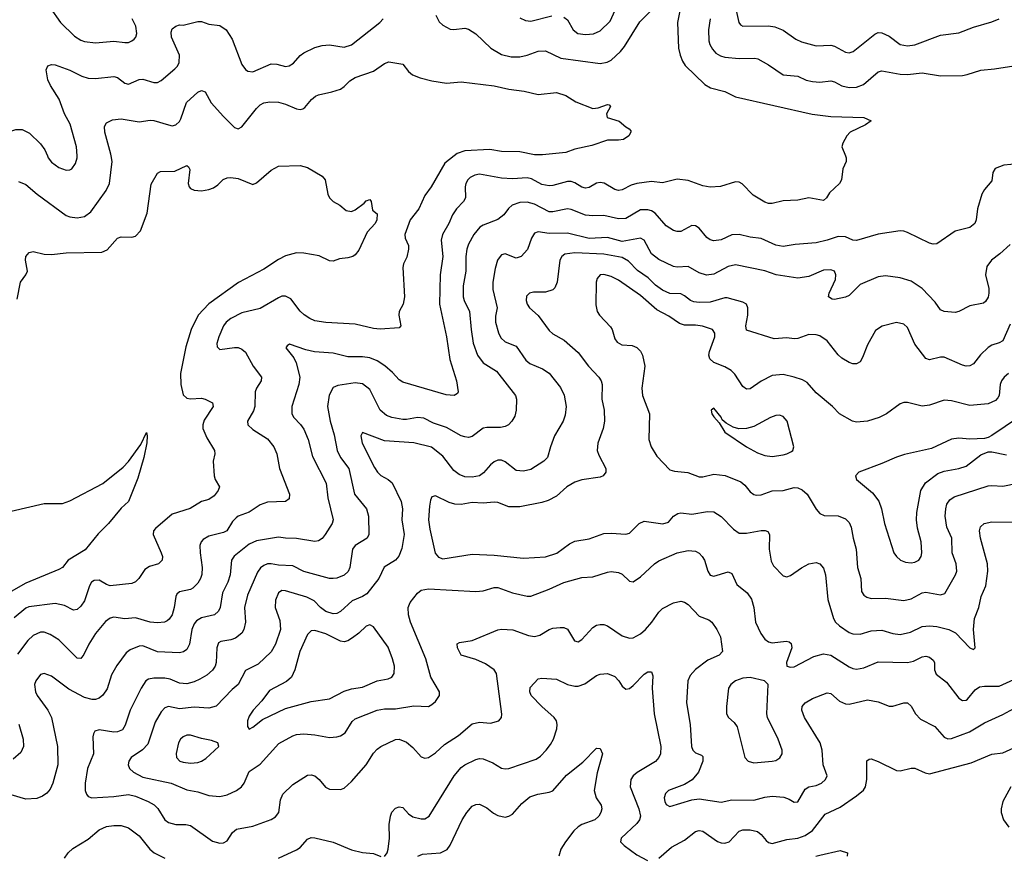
# Model space of a CAD drawing. Header units: inches. Extents: x 990586 to 1117858, y 769490 to 892071.
# Tile 239 of 248: x 1080836 to 1086219, y 856176 to 860745. Entities that reach past the tile are written whole.
import ezdxf

# ---------------------------------------------------------------- set-up
doc = ezdxf.new("R2010")
doc.units = ezdxf.units.IN
doc.header["$MEASUREMENT"] = 0
doc.layers.add('B0885', color=7, linetype='Continuous')
doc.layers.add('B0886', color=7, linetype='Continuous')

msp = doc.modelspace()

# ---------------------------------------------------------------- linework, layer by layer
at = {"layer": 'B0885', "color": 6}
for points, elevation in [([(1085350.7, 860000), (1085354.6, 859990), (1085353.4, 859970), (1085336, 859930), (1085329.1, 859870), (1085316.9, 859850), (1085262.3, 859797.7), (1085247, 859770), (1085230, 859756.8), (1085150, 859770.7), (1085090, 859758.4), (1085010, 859755), (1084950, 859739.3), (1084930, 859739.3), (1084910, 859746.6), (1084845, 859785), (1084786.5, 859846.5), (1084770, 859855.8), (1084750, 859857.7), (1084666.7, 859833.3), (1084610, 859829), (1084570, 859836.4), (1084490, 859865.7), (1084430, 859872.9), (1084350, 859853.3), (1084290, 859859.3), (1084210, 859849.1), (1084179.3, 859840.7), (1084130, 859814.9), (1084110, 859810), (1084090, 859815.6), (1084031, 859851), (1084010, 859854.5), (1083988.9, 859851.1), (1083950, 859826.7), (1083930, 859823), (1083910, 859828.2), (1083870, 859853), (1083850, 859859.3), (1083830, 859859.5), (1083750, 859837.7), (1083730, 859836.5), (1083690, 859844.3), (1083634.3, 859874.3), (1083610, 859879.3), (1083530, 859875.5), (1083470, 859878.7), (1083350, 859899.7), (1083324.8, 859895.2), (1083298.4, 859881.6), (1083286, 859870), (1083275.5, 859850), (1083271.3, 859830), (1083272.6, 859770), (1083261.9, 859750), (1083224.8, 859710), (1083202.4, 859677.6), (1083182.6, 859630), (1083146.7, 859570), (1083140.5, 859539.5), (1083149.3, 859450), (1083135.1, 859350), (1083131.5, 859190), (1083168.8, 859010), (1083187.1, 858887.1), (1083223.2, 858770), (1083234, 858710), (1083230, 858701.4), (1083210.6, 858689.4), (1083167, 858693), (1082930, 858762), (1082910, 858776), (1082874.9, 858814.9), (1082832, 858852), (1082790, 858879.8), (1082750, 858895.7), (1082710, 858901.5), (1082630, 858901.9), (1082550, 858921.4), (1082448.2, 858928.2), (1082399.7, 858939.7), (1082311.2, 858970), (1082298.3, 858961.7), (1082291.6, 858950), (1082335.4, 858895.4), (1082348.2, 858868.2), (1082366.7, 858790), (1082361.5, 858750), (1082324.4, 858630), (1082324.4, 858590), (1082333.9, 858570), (1082371.6, 858531.6), (1082390, 858506), (1082412.3, 858450), (1082436, 858356), (1082511.8, 858210), (1082520.2, 858130), (1082550.3, 858010), (1082543.8, 857990), (1082505.7, 857930), (1082490, 857908.3), (1082470, 857895.9), (1082450, 857890.7), (1082350, 857908.6), (1082290, 857909.8), (1082250, 857915.9), (1082130, 857894.6), (1082090, 857876.2), (1082008, 857812), (1081994.7, 857790), (1081986.9, 857710), (1081973.2, 857670), (1081944.2, 857610), (1081932, 857530), (1081923.7, 857510), (1081901, 857490), (1081830, 857474.9), (1081801.8, 857458.2), (1081790, 857441.4), (1081777.8, 857410), (1081764, 857330), (1081750, 857301.1), (1081731.7, 857288.3), (1081710, 857283.4), (1081590, 857287.7), (1081510, 857321.1), (1081490, 857319.9), (1081440.6, 857299.4), (1081417.5, 857282.5), (1081366.6, 857213.4), (1081338.2, 857161.8), (1081314.8, 857085.2), (1081290, 857051.2), (1081270, 857034.4), (1081250, 857027.9), (1081231.8, 857028.2), (1081190, 857039), (1081104.7, 857084.7), (1081010, 857156), (1080970, 857170.5), (1080950, 857163.5), (1080923.4, 857130), (1080917.9, 857110), (1080922.8, 857070), (1080932.2, 857050), (1080989.4, 856969.4), (1081009.3, 856930), (1081043.5, 856770), (1081044.7, 856670), (1081017.7, 856570), (1081001.9, 856538.1), (1080984.5, 856515.5), (1080961.4, 856498.6), (1080930, 856485.9), (1080870, 856482.3), (1080790, 856505.8)], 3600), ([(1083211.8, 860000), (1083160.4, 859959.6), (1083084.7, 859830), (1083050, 859784.4), (1083018.4, 859710), (1082970, 859650), (1082941.6, 859570), (1082943.1, 859550), (1082960.8, 859510), (1082962.2, 859490), (1082953.1, 859446.9), (1082934.8, 859410), (1082930.1, 859390), (1082940.5, 859230), (1082933.1, 859190), (1082910.6, 859149.4), (1082908.2, 859130), (1082920.1, 859070), (1082910, 859059.4), (1082807, 859053), (1082770, 859057), (1082670, 859080.3), (1082510, 859088.2), (1082450, 859098.7), (1082421.6, 859110), (1082390.5, 859130.5), (1082370, 859150.8), (1082318.7, 859218.7), (1082290, 859233.9), (1082270, 859232.7), (1082250, 859223.9), (1082150, 859166.3), (1082050, 859142.5), (1081990.9, 859110), (1081964.7, 859090), (1081949.7, 859070), (1081924.4, 859010), (1081913.5, 858973.5), (1081915.7, 858955.7), (1081930, 858941.3), (1082010, 858952.9), (1082030, 858951.9), (1082050, 858943.9), (1082070, 858926.4), (1082112.3, 858850), (1082157.6, 858790), (1082155.5, 858770), (1082130, 858730.3), (1082124, 858710), (1082121.9, 858630), (1082114.5, 858605.5), (1082081.1, 858550), (1082084.1, 858530), (1082110, 858504.1), (1082190, 858453.4), (1082226.2, 858410), (1082242.7, 858370), (1082256, 858290), (1082310.3, 858150), (1082310, 858125.2), (1082289.4, 858110.6), (1082190, 858105.8), (1082150, 858092.7), (1082090, 858051.1), (1082030.3, 858029.7), (1082018.6, 858021.4), (1081999.1, 858000.9), (1081967.7, 857950), (1081950, 857939.9), (1081870, 857920.8), (1081838.3, 857901.7), (1081827.8, 857890), (1081821.3, 857870), (1081821.9, 857830), (1081834.3, 857750), (1081831, 857711), (1081824.5, 857690), (1081810, 857663.5), (1081783.3, 857636.7), (1081770, 857629), (1081710, 857615.9), (1081695.9, 857604.1), (1081689, 857590), (1081680.8, 857530), (1081670, 857490.3), (1081654, 857466), (1081642.7, 857457.3), (1081627.2, 857450), (1081590, 857446.7), (1081550, 857451.3), (1081470, 857474.6), (1081410, 857468.9), (1081350, 857476.9), (1081330, 857472.9), (1081305.4, 857454.6), (1081250, 857387.6), (1081213.9, 857330), (1081187, 857273), (1081170, 857251.2), (1081150, 857253.9), (1081050, 857353.2), (1081003.3, 857383.3), (1080970, 857395), (1080950, 857395.4), (1080910, 857377), (1080881.3, 857350), (1080824.3, 857275.7)], 3500), ([(1080830, 859860.2), (1080870, 859843.5), (1080930.7, 859790), (1081090, 859674.9), (1081110, 859666), (1081150, 859660.8), (1081190, 859669.2), (1081225, 859695), (1081309.1, 859810.9), (1081327.6, 859850), (1081341.2, 859970), (1081336.4, 860000)], 3500), ([(1080987.3, 860000), (1080991.7, 859990), (1081010, 859966.3), (1081050, 859936.7), (1081090, 859922), (1081110, 859923.1), (1081122, 859930), (1081141.7, 859958.3), (1081150.2, 859990), (1081149.5, 860000)], 3600), ([(1080822.9, 859217.1), (1080840.3, 859310), (1080869.9, 859350.1), (1080878.1, 859370), (1080867.2, 859430), (1080870.5, 859450), (1080888.7, 859471.3), (1080910, 859476.8), (1080970, 859463.5), (1081010, 859460.3), (1081090, 859470.7), (1081285.7, 859474.3), (1081314.3, 859485.7), (1081370.5, 859549.5), (1081390, 859557.7), (1081450, 859556), (1081470, 859561.2), (1081496.6, 859590), (1081532.3, 859687.7), (1081553.9, 859846.1), (1081590, 859905.2), (1081605, 859915), (1081683.8, 859916.2), (1081750, 859946.9), (1081759.4, 859939.4), (1081765.4, 859925.4), (1081757.7, 859850), (1081762.1, 859830), (1081770, 859821.3), (1081790, 859812.9), (1081830, 859808.4), (1081870, 859815.7), (1081894.7, 859825.3), (1081918.6, 859841.4), (1081948.9, 859871.1), (1081970, 859880.5), (1081990, 859882.1), (1082030, 859876.1), (1082110, 859843.8), (1082130, 859853.1), (1082210, 859921.9), (1082250, 859944.7), (1082370, 859948.2), (1082410, 859936.8), (1082488.9, 859890), (1082505.3, 859870), (1082520.8, 859790), (1082530.2, 859770), (1082550, 859751.3), (1082586, 859730), (1082621.3, 859701.3), (1082650, 859696.6), (1082670, 859704.8), (1082719, 859741), (1082730, 859755.2), (1082750, 859762.4), (1082758.3, 859750), (1082764.2, 859704.2), (1082790, 859684), (1082788.9, 859650), (1082778.5, 859630), (1082736.1, 859583.9), (1082690, 859484.5), (1082670, 859459.4), (1082656.5, 859450), (1082630, 859441.9), (1082583.7, 859436.3), (1082550, 859425.2), (1082530, 859426.4), (1082472.9, 859452.9), (1082390, 859468.6), (1082349.3, 859469.3), (1082290, 859452.9), (1082250, 859432.7), (1082170, 859380.7), (1082032.2, 859307.8), (1081870, 859191.1), (1081812.4, 859130), (1081772.8, 859050), (1081743.8, 858956.2), (1081715.9, 858810), (1081717.2, 858750), (1081730, 858693.8), (1081750, 858675.5), (1081770, 858672), (1081830, 858675.2), (1081850.9, 858670), (1081890.6, 858650), (1081893.4, 858630), (1081845.2, 858554.8), (1081837.6, 858530), (1081837.5, 858510), (1081859.2, 858459.2), (1081901.3, 858390), (1081903.2, 858370), (1081894.1, 858330), (1081900.1, 858250), (1081904.3, 858230), (1081928.6, 858190), (1081921.9, 858170), (1081898.6, 858141.4), (1081870, 858121.1), (1081830, 858109.6), (1081767.3, 858072.7), (1081670, 858040.2), (1081578.1, 857961.9), (1081567.9, 857950), (1081564.9, 857930), (1081609.8, 857830), (1081616.1, 857810), (1081615.1, 857790), (1081595.1, 857770), (1081545.8, 857754.2), (1081520.8, 857739.2), (1081487.7, 857690), (1081469.3, 857670.7), (1081450, 857662.7), (1081330, 857650), (1081310, 857656.4), (1081270, 857679.7), (1081242.6, 857677.4), (1081228.5, 857670), (1081217.1, 857650), (1081190, 857566.8), (1081170, 857537), (1081150, 857520.4), (1081130, 857516.7), (1081081.5, 857541.5), (1081030, 857551.9), (1080886.1, 857533.9), (1080870, 857526.2), (1080806, 857474)], 3400), ([(1086330, 859959.7), (1086216.4, 859950), (1086168.2, 859931.8), (1086155.7, 859910), (1086150, 859863), (1086110, 859816.5), (1086095, 859790), (1086071.8, 859710), (1086065.5, 859650), (1086058.3, 859630), (1086030, 859608.2), (1085950, 859589.3), (1085850, 859519.9), (1085830, 859517.3), (1085810, 859522.1), (1085690, 859580.9), (1085670, 859588.4), (1085650, 859589.7), (1085530, 859571.6), (1085410, 859536.6), (1085390, 859539.2), (1085350, 859556.8), (1085310, 859559.6), (1085250, 859538.8), (1085190, 859524.4), (1085075.5, 859515.5), (1085010, 859504.7), (1084970, 859512), (1084890, 859548.2), (1084830, 859555.7), (1084770, 859570), (1084730, 859567.5), (1084670, 859541), (1084630, 859535.3), (1084610, 859541.6), (1084593.3, 859553.3), (1084550, 859604.3), (1084530, 859617.8), (1084510, 859619), (1084450, 859585.8), (1084430, 859585.9), (1084410, 859592.1), (1084370, 859616.8), (1084310, 859686.7), (1084290, 859699.2), (1084270, 859705), (1084230, 859704.3), (1084150, 859658.4), (1084110, 859655.5), (1084030, 859674.7), (1083970, 859672.9), (1083930, 859676.7), (1083850, 859706.8), (1083830, 859709.8), (1083750, 859693.3), (1083730, 859694), (1083650, 859735.8), (1083610, 859747.5), (1083570, 859744.6), (1083528.8, 859731.2), (1083507.5, 859712.5), (1083481.9, 859678.1), (1083450, 859652.6), (1083370, 859622.1), (1083351.1, 859610), (1083319.3, 859570), (1083290, 859516.7), (1083280.5, 859490), (1083275.7, 859450), (1083275.3, 859370), (1083261.3, 859290), (1083261.2, 859230), (1083266.3, 859210), (1083295.1, 859150), (1083303.5, 859050), (1083315.4, 858975.4), (1083337.9, 858910), (1083369.1, 858869.1), (1083442.2, 858822.2), (1083545.9, 858690), (1083551.1, 858670), (1083550.9, 858609.1), (1083543.1, 858576.9), (1083526.3, 858550), (1083508.7, 858530), (1083490, 858519.7), (1083465.2, 858514.8), (1083390, 858515.3), (1083370, 858510.5), (1083310, 858465), (1083290, 858461), (1083270, 858463.4), (1083250, 858470), (1083170, 858515), (1083098.9, 858538.9), (1083045.1, 858565.1), (1083010, 858568.8), (1082950, 858558.3), (1082930, 858559), (1082869.6, 858569.6), (1082840.5, 858580.5), (1082807.4, 858610), (1082750, 858722.6), (1082710, 858752.8), (1082670, 858759.2), (1082574.7, 858745.3), (1082550, 858733.9), (1082528, 858692), (1082518.7, 858630), (1082532.5, 858550), (1082554.6, 858474.6), (1082571.6, 858390), (1082589.9, 858350), (1082635.1, 858290), (1082667, 858150), (1082732.4, 858070), (1082743.7, 858030), (1082745.5, 857930), (1082734.9, 857910), (1082669.5, 857870.5), (1082655.2, 857850), (1082641, 857750), (1082632.3, 857727.7), (1082610, 857707.2), (1082570, 857691.3), (1082550, 857688.5), (1082530, 857690), (1082390, 857727.4), (1082330, 857759.1), (1082250, 857761.9), (1082210, 857769.3), (1082190, 857768.7), (1082170, 857760.6), (1082153.1, 857746.9), (1082136.6, 857723.4), (1082082, 857598), (1082065.6, 857530), (1082071.2, 857450), (1082061.5, 857410), (1082050, 857389.7), (1082016.5, 857363.5), (1081990, 857354.1), (1081934.9, 857345.1), (1081923.5, 857336.5), (1081914.2, 857310), (1081910.3, 857229.7), (1081904.9, 857210), (1081890, 857187.3), (1081858.5, 857161.5), (1081820.7, 857139.3), (1081790, 857125), (1081750, 857113.7), (1081710, 857117), (1081658.3, 857138.3), (1081630, 857144.1), (1081570, 857145.1), (1081540.6, 857139.4), (1081526.3, 857130), (1081500.9, 857090), (1081440.5, 856970), (1081413, 856887), (1081397.9, 856862.1), (1081370.2, 856850), (1081350, 856849.7), (1081270, 856862.5), (1081246.3, 856853.7), (1081239.3, 856840.7), (1081236, 856824), (1081239.3, 856730), (1081207.1, 856650), (1081194.9, 856570), (1081194.9, 856530), (1081200.6, 856510), (1081210, 856496.9), (1081230, 856490), (1081350, 856497.9), (1081430, 856508.9), (1081470, 856499.4), (1081538.8, 856470), (1081571, 856451), (1081590.9, 856430.9), (1081629.3, 856370), (1081650, 856354.8), (1081690, 856344), (1081744.8, 856344.8), (1081770, 856338.3), (1081890, 856252), (1081930, 856241.1), (1081950, 856243.3), (1081970, 856253.9), (1082000.2, 856299.8), (1082021.9, 856318.1), (1082110, 856335.1), (1082210, 856372.1), (1082234, 856386), (1082253.1, 856410), (1082261.4, 856478.6), (1082273.7, 856510), (1082330, 856562.4), (1082410, 856614.6), (1082430, 856616.4), (1082450, 856609.8), (1082473.2, 856590), (1082508.4, 856548.4), (1082530, 856537.7), (1082590, 856535.3), (1082610, 856542), (1082650, 856578.6), (1082730, 856670), (1082770, 856733.6), (1082790, 856755.7), (1082810.1, 856770.1), (1082890, 856808.3), (1082910, 856811), (1082950, 856793.7), (1082984.7, 856764.7), (1083030, 856714.6), (1083050, 856707.3), (1083070, 856710.9), (1083110, 856735.2), (1083159, 856781), (1083234.1, 856830), (1083310, 856895.3), (1083350, 856903.4), (1083410, 856898.1), (1083454.9, 856910), (1083470.7, 856929.3), (1083472.3, 856947.7), (1083441.9, 857170), (1083430.3, 857190.3), (1083382.1, 857222.1), (1083330, 857245.5), (1083250.2, 857270.2), (1083229.9, 857310.1), (1083228.5, 857331.5), (1083240, 857340), (1083309.9, 857350.1), (1083450, 857408.6), (1083470, 857413), (1083531.6, 857408.4), (1083618.4, 857378.4), (1083650, 857372.5), (1083680.1, 857379.9), (1083730, 857410.9), (1083750, 857417.5), (1083790, 857421.3), (1083810, 857420.6), (1083830, 857411.5), (1083868.4, 857348.4), (1083890, 857343.2), (1083910, 857355.3), (1083970, 857421.4), (1083990, 857433.7), (1084010, 857438.2), (1084030, 857437.2), (1084050, 857430.1), (1084130, 857375), (1084170, 857362.8), (1084190, 857364.4), (1084230, 857385.8), (1084257, 857410), (1084292.3, 857450), (1084330, 857505.2), (1084350, 857524.4), (1084410, 857557), (1084450, 857566.1), (1084470, 857560.4), (1084490, 857547.2), (1084550, 857483.3), (1084603.4, 857463.4), (1084620.6, 857450), (1084647.4, 857410), (1084667, 857370), (1084677.6, 857290), (1084659.3, 857270), (1084597.7, 857242.3), (1084530, 857191.3), (1084501.9, 857158.1), (1084488.6, 857130), (1084480.5, 857010), (1084500.8, 856890), (1084508, 856770), (1084516.5, 856750), (1084530, 856735.7), (1084562.5, 856722.5), (1084570, 856715.3), (1084570.3, 856690.3), (1084547.1, 856630), (1084511.5, 856588.5), (1084470, 856563.4), (1084382.6, 856530), (1084365.8, 856514.2), (1084359.1, 856490), (1084362.8, 856470), (1084370, 856454.2), (1084390, 856441.6), (1084510, 856478.5), (1084550, 856484.7), (1084670, 856465.4), (1084730, 856478.2), (1084850, 856477.6), (1084910, 856493.9), (1084950, 856498.7), (1085013.2, 856493.2), (1085042.9, 856482.9), (1085070, 856465.5), (1085090, 856468.4), (1085130, 856537.9), (1085150, 856550.3), (1085190, 856557.7), (1085219.8, 856570), (1085242.1, 856590), (1085250.6, 856610), (1085229.2, 856670), (1085222.5, 856750), (1085211.8, 856790), (1085127.1, 856930), (1085112.3, 856970), (1085113.7, 856990), (1085130.3, 857010), (1085170, 857032.9), (1085250, 857064.6), (1085270, 857061), (1085318.1, 857018.1), (1085350, 857003), (1085370, 857002.9), (1085470, 857025.6), (1085530, 857015), (1085590, 856990.9), (1085610, 856990.5), (1085670, 857008.5), (1085690, 857008.5), (1085710, 856992), (1085733.7, 856950), (1085759.7, 856919.7), (1085839, 856879), (1085890, 856820.7), (1085910, 856812.9), (1085930, 856814.4), (1086029.1, 856850.9), (1086110, 856900.4), (1086210, 856946), (1086270, 856978.9)], 3700), ([(1086250, 859516.1), (1086195, 859464.9), (1086148.2, 859430), (1086124, 859396), (1086115.8, 859350), (1086134.1, 859274.1), (1086134.4, 859250), (1086130, 859227.1), (1086116.4, 859203.6), (1086104.9, 859195.1), (1086030, 859179.8), (1085970, 859149.5), (1085950, 859144), (1085890, 859149.2), (1085870, 859158.7), (1085840.7, 859200.7), (1085770, 859274.9), (1085710, 859314.3), (1085650, 859333.7), (1085570, 859344.2), (1085530, 859338.9), (1085430, 859297.2), (1085370, 859237.5), (1085350, 859227.8), (1085290, 859215.7), (1085276.8, 859216.8), (1085257.3, 859230), (1085260.5, 859250), (1085295.2, 859324.8), (1085297.5, 859350), (1085289.7, 859369.7), (1085270, 859377.7), (1085230, 859375.9), (1085150, 859340.6), (1085090, 859330.7), (1084971.1, 859350), (1084910, 859372.2), (1084750, 859403.6), (1084710, 859394.9), (1084630, 859352.6), (1084590, 859347.7), (1084550, 859359.8), (1084490, 859395.3), (1084430, 859390.8), (1084410, 859394.8), (1084330, 859434.4), (1084290, 859464.4), (1084250, 859539.3), (1084230, 859549.6), (1084130, 859531.8), (1084050, 859553.9), (1083950, 859547.5), (1083830, 859578.2), (1083730, 859575.4), (1083670, 859585), (1083650, 859577.3), (1083634.2, 859550), (1083612.6, 859487.4), (1083576.6, 859450), (1083550, 859441.4), (1083490, 859464.1), (1083470, 859459.1), (1083462.2, 859450), (1083449, 859430), (1083435.1, 859384.9), (1083423, 859310), (1083422.9, 859270), (1083446, 859170), (1083436.7, 859123.3), (1083436.6, 859090), (1083452.8, 859032.8), (1083466.1, 859006.1), (1083490, 858983.4), (1083550, 858960.1), (1083603.9, 858883.9), (1083624.4, 858864.4), (1083695, 858835), (1083730, 858811.4), (1083792.9, 858732.9), (1083812.2, 858692.2), (1083823, 858630), (1083818.3, 858581.7), (1083806.6, 858550), (1083760.1, 858470), (1083737.6, 858410), (1083721.9, 858350), (1083702.1, 858330), (1083630, 858286.1), (1083590, 858275.4), (1083550, 858280.1), (1083490, 858327.7), (1083470, 858335.9), (1083450, 858335.5), (1083430, 858326.7), (1083410, 858310.2), (1083372.4, 858267.6), (1083350, 858250.4), (1083310, 858242.5), (1083270, 858244.7), (1083238, 858258), (1083210, 858280.3), (1083150, 858358.2), (1083087.4, 858407.4), (1082990, 858430.7), (1082830, 858442.1), (1082710, 858487.5), (1082701.7, 858470), (1082707.9, 858430), (1082776.3, 858296.3), (1082791.4, 858271.4), (1082810, 858252.2), (1082850.3, 858230.3), (1082871.7, 858211.7), (1082921.9, 858110), (1082927.9, 858070), (1082925.2, 858010), (1082937.8, 857930), (1082926, 857854), (1082909.3, 857810.7), (1082889.9, 857790.1), (1082828.2, 857751.8), (1082798.6, 857690), (1082733.9, 857606.1), (1082709.9, 857590.1), (1082653.5, 857566.5), (1082590, 857508.7), (1082570, 857498.1), (1082550, 857495.2), (1082510, 857509.6), (1082481.4, 857530), (1082446.2, 857566.2), (1082406.4, 857586.4), (1082290, 857620.9), (1082270, 857623.1), (1082250, 857610.3), (1082235.1, 857570), (1082232.9, 857530), (1082259, 857459), (1082261.9, 857410), (1082234.6, 857330), (1082210.8, 857289.1), (1082139.2, 857220.8), (1082070, 857185.8), (1082030.2, 857110), (1081997.5, 857082.5), (1081910, 856990.5), (1081870, 856980.1), (1081790, 856985.8), (1081710, 856976.4), (1081650, 856989.6), (1081630, 856981.9), (1081610, 856959.5), (1081577, 856903), (1081536, 856784), (1081507.3, 856752.7), (1081445.9, 856710), (1081433.4, 856690), (1081429.8, 856670), (1081435.9, 856650), (1081457.5, 856630), (1081510, 856602.3), (1081664.2, 856570), (1081750, 856534.5), (1081810, 856522.5), (1081870, 856501.7), (1081930, 856496.4), (1081970, 856505.6), (1082021.5, 856530), (1082049.5, 856550.5), (1082063.1, 856570), (1082090, 856634.5), (1082150, 856673.3), (1082252.5, 856787.5), (1082330, 856828.5), (1082350, 856836.2), (1082390, 856839.6), (1082450, 856834.5), (1082530, 856819.6), (1082570, 856822.8), (1082590.4, 856829.6), (1082614.5, 856845.5), (1082653.4, 856906.6), (1082670, 856921.8), (1082790, 856969.9), (1082830, 856976.9), (1082890, 856976.1), (1082990, 856992.9), (1083070, 856989.7), (1083090, 856999.5), (1083110, 857017.4), (1083131.3, 857050), (1083131.2, 857070), (1083083.4, 857150), (1083057.2, 857250), (1082971.8, 857450), (1082961.3, 857490), (1082960.5, 857530), (1082970, 857558.5), (1083010, 857609.5), (1083030, 857624.5), (1083070, 857632), (1083330, 857618.1), (1083370, 857622.1), (1083430, 857640.6), (1083450, 857640.2), (1083530, 857611.7), (1083610, 857592.7), (1083630, 857593.3), (1083730, 857631), (1083810, 857667.9), (1083910, 857695), (1083970, 857697.5), (1084050, 857724.2), (1084070, 857726.6), (1084110, 857721.4), (1084130, 857713.7), (1084170, 857675.1), (1084190, 857670.9), (1084230, 857699.2), (1084307.3, 857770), (1084330, 857785.2), (1084430, 857828.8), (1084490, 857842.7), (1084530, 857837.8), (1084550, 857827.4), (1084567.8, 857810), (1084579.4, 857790), (1084597.8, 857730), (1084610, 857708.3), (1084630, 857701.9), (1084710, 857725.9), (1084730, 857716.4), (1084756.4, 857656.4), (1084812.7, 857610), (1084836.9, 857576.9), (1084850, 857530), (1084858.9, 857450), (1084887.8, 857387.8), (1084910, 857357.5), (1084930, 857342.8), (1084950, 857337.8), (1085026.1, 857346.1), (1085042.4, 857342.4), (1085053.6, 857333.6), (1085057.4, 857310), (1085028, 857230), (1085030, 857209.5), (1085050, 857203.5), (1085070, 857206.6), (1085177.1, 857262.9), (1085230, 857277.4), (1085270, 857269.2), (1085370, 857206.3), (1085390, 857196.3), (1085410, 857193.2), (1085450, 857200.3), (1085530, 857232.8), (1085690, 857230.6), (1085723, 857237), (1085770, 857261.6), (1085790, 857265), (1085810, 857258.5), (1085830, 857243.3), (1085837.3, 857230), (1085837.4, 857190), (1085846.4, 857166.4), (1085902.7, 857122.7), (1085970, 857034.9), (1085990, 857022.1), (1086010, 857024), (1086018.3, 857030), (1086059.5, 857080.5), (1086083.7, 857096.3), (1086110, 857101), (1086190, 857099.6), (1086270, 857136.7)], 3800), ([(1086250, 859079.5), (1086211.1, 858988.9), (1086190, 858977), (1086150, 858965.4), (1086130, 858952.2), (1086087.7, 858912.3), (1086050, 858863), (1086030, 858851.2), (1086010, 858849.9), (1085990, 858855.5), (1085890, 858898.7), (1085870, 858900.3), (1085810, 858885.1), (1085790, 858891.8), (1085729.6, 858970), (1085690, 859061), (1085670, 859079.1), (1085630, 859089), (1085551.7, 859068.3), (1085514.8, 859045.2), (1085470, 858967.6), (1085443.2, 858896.8), (1085430, 858873.4), (1085410, 858862.5), (1085390, 858863.9), (1085370, 858870.6), (1085330, 858894.2), (1085310, 858913), (1085250, 858988.8), (1085210, 859016.8), (1085190, 859022.4), (1085150, 859023.9), (1085090, 859001.6), (1085070, 858999.6), (1085030, 859005), (1084960.6, 859000.6), (1084810, 859046.4), (1084806, 859070), (1084816, 859130), (1084815.9, 859170), (1084808.5, 859188.5), (1084790, 859199.4), (1084703.8, 859223.8), (1084690, 859223.9), (1084610, 859201), (1084550, 859198.6), (1084522.3, 859202.3), (1084502.7, 859210), (1084470, 859235.6), (1084450, 859245.2), (1084390, 859248.1), (1084350, 859266.1), (1084312.7, 859292.7), (1084272.6, 859332.6), (1084213.5, 859373.5), (1084164.8, 859424.8), (1084130, 859443.6), (1084030, 859462.6), (1083870.7, 859469.3), (1083816.8, 859463.2), (1083799.3, 859450), (1083789, 859430), (1083773.9, 859310), (1083760.8, 859279.2), (1083750, 859268.1), (1083710, 859254), (1083645.8, 859254.2), (1083623.2, 859250), (1083607.2, 859232.8), (1083604.6, 859210), (1083609.5, 859190), (1083623.7, 859170), (1083670, 859127.7), (1083730, 859044.6), (1083750, 859027.3), (1083812, 858992), (1083890, 858925.6), (1083945.3, 858850), (1084001.9, 858790), (1084014.6, 858770), (1084019.5, 858750), (1084017.7, 858670), (1084030.7, 858610), (1084032.3, 858550), (1084025.4, 858510), (1083996.8, 858430), (1083993.6, 858390), (1084002.7, 858362.7), (1084039.7, 858290), (1084040.8, 858270), (1084025.8, 858250), (1084010, 858243), (1083910, 858228.9), (1083870, 858215.2), (1083827, 858190), (1083770, 858139.6), (1083724.4, 858115.6), (1083690, 858104), (1083570, 858081.5), (1083510, 858081.9), (1083450, 858105.1), (1083430, 858107.1), (1083370, 858100.9), (1083310, 858104.5), (1083250, 858094.6), (1083215.2, 858095.2), (1083183.9, 858103.9), (1083110, 858141.5), (1083090, 858134.9), (1083082, 858118), (1083075.7, 858084.3), (1083071.6, 858010), (1083078.1, 857958.1), (1083108.1, 857828.1), (1083125.6, 857805.6), (1083150, 857797.4), (1083310, 857821.4), (1083430, 857816.9), (1083590, 857799.6), (1083710, 857807.8), (1083771.7, 857828.3), (1083841.5, 857878.5), (1083870, 857893.1), (1083950, 857906.9), (1084030, 857934.6), (1084070, 857937.8), (1084150, 857932), (1084170, 857936.6), (1084223.1, 857990), (1084250, 858002.1), (1084352.4, 857987.6), (1084382.2, 857997.8), (1084410.8, 858029.2), (1084434.5, 858045.5), (1084450, 858048), (1084510, 858040.8), (1084595.4, 858055.4), (1084630, 858053.4), (1084670, 858028.9), (1084738.6, 857958.5), (1084770, 857937.6), (1084810, 857936.8), (1084890, 857951.7), (1084911.5, 857951.5), (1084925.5, 857945.5), (1084935.5, 857930), (1084932.6, 857850), (1084943.4, 857783.4), (1084957.7, 857757.7), (1085010, 857704.3), (1085030, 857697.5), (1085050, 857706.1), (1085110, 857748.3), (1085150, 857768.9), (1085190, 857775.8), (1085210, 857768.7), (1085230, 857744.8), (1085241.6, 857710), (1085254.8, 857574.8), (1085285.2, 857470), (1085296.7, 857450), (1085317.6, 857430), (1085370, 857393.8), (1085390, 857387), (1085430, 857383.9), (1085490, 857402.2), (1085550, 857406.5), (1085610, 857387.9), (1085650, 857383.7), (1085705.1, 857394.9), (1085770, 857426.5), (1085809.3, 857430.7), (1085850, 857427.1), (1085915.7, 857410), (1085951.8, 857391.8), (1086030, 857309.4), (1086050, 857301.1), (1086059.3, 857310), (1086051.1, 857411.1), (1086055.6, 857470), (1086079.4, 857530), (1086093, 857590), (1086118.3, 857650), (1086128.4, 857728.4), (1086126.3, 857770), (1086088.8, 857910), (1086082.6, 857950), (1086088.3, 857971.7), (1086109.5, 857990), (1086150, 857998.9), (1086310, 857997.9)], 3900), ([(1086240.8, 858810), (1086217.5, 858790), (1086203.4, 858770), (1086196.6, 858750), (1086190.4, 858690), (1086183.3, 858676.7), (1086170, 858662.3), (1086130, 858643.9), (1086030, 858634.9), (1085930, 858661.3), (1085890, 858664.3), (1085810, 858637.2), (1085770, 858631.4), (1085690, 858652.4), (1085670, 858651.7), (1085650, 858643.6), (1085575.3, 858590), (1085534.4, 858570), (1085470, 858550), (1085410, 858543.2), (1085389.3, 858549.3), (1085317.5, 858590), (1085278.8, 858630), (1085190, 858705), (1085141.2, 858761.2), (1085115.7, 858775.7), (1085070, 858790.2), (1085010, 858804), (1084950, 858799.1), (1084890, 858768.9), (1084830, 858725.8), (1084810, 858723.7), (1084790, 858739.1), (1084745.7, 858805.7), (1084726.1, 858826.1), (1084690, 858847.5), (1084630.1, 858870.1), (1084608.6, 858890), (1084603.5, 858910), (1084606.7, 858930), (1084637, 859010), (1084636.2, 859030), (1084622.8, 859050), (1084568.4, 859068.4), (1084530, 859074.3), (1084470, 859075.2), (1084442.9, 859082.9), (1084384.4, 859124.4), (1084318.3, 859158.3), (1084230, 859236.9), (1084110, 859321.1), (1084070, 859339.7), (1084030, 859350.9), (1084010, 859348.9), (1083992.6, 859330), (1083987.6, 859310), (1083985.7, 859185.7), (1083992.2, 859150), (1084005.5, 859130), (1084065.5, 859065.5), (1084074.6, 859050), (1084090, 858999.1), (1084101.8, 858981.8), (1084127.7, 858967.7), (1084183.4, 858963.4), (1084210, 858953.2), (1084230, 858932.1), (1084240.1, 858910), (1084254, 858850), (1084237.9, 858730), (1084239.9, 858690), (1084279.5, 858590), (1084275.5, 858450), (1084288.1, 858410), (1084318.6, 858358.6), (1084390, 858283.9), (1084416.3, 858276.3), (1084488.1, 858268.1), (1084550, 858245), (1084570, 858245.1), (1084630, 858259.4), (1084692.6, 858252.6), (1084778.5, 858218.5), (1084800.3, 858200.3), (1084830, 858163.3), (1084850, 858148.5), (1084864.8, 858144.8), (1084890, 858147.1), (1084950, 858167.7), (1085009, 858171), (1085070, 858186.6), (1085090, 858184.9), (1085114.3, 858174.3), (1085141.3, 858150), (1085190, 858067.5), (1085210, 858044.6), (1085234.4, 858034.4), (1085310, 858031.9), (1085350, 858015.9), (1085370, 857995.7), (1085382.3, 857970), (1085391.8, 857910), (1085409.1, 857849.1), (1085417, 857750), (1085435.2, 857690), (1085438.5, 857618.5), (1085450, 857597.2), (1085466.5, 857586.5), (1085490, 857580.5), (1085570, 857581.2), (1085670, 857568.6), (1085710, 857578.8), (1085770, 857610.2), (1085790, 857614.1), (1085870, 857600.1), (1085893.4, 857606.6), (1085951.2, 857708.8), (1085958.4, 857730), (1085955.1, 857770), (1085933.9, 857830), (1085931.4, 857910), (1085905.1, 857970), (1085895.5, 858030), (1085898.2, 858070), (1085905.1, 858094.9), (1085921.2, 858118.8), (1085944.9, 858135.1), (1086130, 858195.6), (1086150, 858198.3), (1086210, 858193.5), (1086290, 858209.8)], 4000), ([(1086295.9, 858570), (1086150, 858471.3), (1086130, 858459.9), (1086110, 858455.2), (1086030, 858451.2), (1085970, 858456.8), (1085930, 858450.4), (1085820.1, 858399.9), (1085673.2, 858366.8), (1085630, 858352.8), (1085550, 858317.4), (1085423.6, 858270), (1085404.7, 858250), (1085410.9, 858230), (1085498.4, 858158.4), (1085532.6, 858112.6), (1085547.5, 858070), (1085563.6, 857990), (1085615.3, 857830), (1085629.4, 857809.4), (1085651.4, 857790), (1085678.5, 857778.5), (1085710, 857775.4), (1085730, 857779.2), (1085751.7, 857790), (1085763.4, 857810), (1085767.2, 857830), (1085764.6, 857890), (1085744.8, 857964.8), (1085738.7, 858010), (1085740.6, 858050), (1085761.5, 858170), (1085787.3, 858212.7), (1085855.9, 858264.1), (1085890, 858277), (1085970, 858290.2), (1086010, 858302.9), (1086090, 858365.6), (1086130, 858381.2), (1086150, 858382.5), (1086230, 858366.1)], 4100), ([(1080790, 858058), (1080970, 858099), (1081070, 858099.8), (1081110, 858114.2), (1081290, 858208.1), (1081402.3, 858297.7), (1081431.6, 858328.4), (1081497.6, 858422.4), (1081530, 858486.8), (1081533.5, 858470), (1081531.6, 858431.6), (1081514.2, 858350), (1081482.6, 858237.4), (1081431.2, 858110), (1081390, 858073.8), (1081321.6, 857990), (1081265.8, 857934.2), (1081193.4, 857846.6), (1081100.7, 857790), (1081069.8, 857750.2), (1081050, 857737.8), (1080870, 857663.9), (1080670, 857550)], 3300), ([(1082830, 856169.1), (1082844.9, 856190), (1082850.1, 856210), (1082858.2, 856270), (1082855.9, 856344.1), (1082862.6, 856390), (1082870, 856411.4), (1082890, 856434.1), (1082910, 856440.3), (1082930, 856436.4), (1082962.2, 856402.2), (1082986.1, 856386.1), (1083030, 856374.3), (1083050, 856375.2), (1083074.3, 856390), (1083211.7, 856610), (1083250, 856655.8), (1083270, 856670.4), (1083330, 856698.9), (1083350, 856704.1), (1083370, 856702.4), (1083421.7, 856681.7), (1083470, 856652.9), (1083490, 856647.7), (1083510, 856649.6), (1083659.4, 856700.6), (1083683.1, 856716.9), (1083713.8, 856750), (1083738.6, 856781.4), (1083753.8, 856810), (1083772.5, 856867.5), (1083774.8, 856890), (1083770.4, 856910), (1083758.4, 856930), (1083690.2, 856990), (1083631.8, 857050), (1083624.7, 857070), (1083627, 857093), (1083670, 857141.1), (1083690, 857144), (1083770, 857138.5), (1083830.1, 857110), (1083870, 857100.2), (1083890, 857100.3), (1083926.4, 857113.6), (1083990, 857158.8), (1084010, 857165.9), (1084050, 857169.2), (1084090, 857153.7), (1084112.3, 857130), (1084130, 857101.3), (1084150, 857083.6), (1084170, 857087.6), (1084190, 857103.4), (1084250, 857166.3), (1084270, 857178.1), (1084290, 857179.3), (1084296.8, 857156.8), (1084294.1, 857090), (1084304.4, 856950), (1084341.9, 856770), (1084338.8, 856730), (1084330.4, 856709.6), (1084312.3, 856687.7), (1084211.8, 856628.2), (1084190.1, 856610), (1084177.3, 856590), (1084172.9, 856550), (1084220.1, 856430), (1084229, 856390), (1084223.7, 856370), (1084209.4, 856350), (1084123.3, 856270), (1084121.3, 856250), (1084140.1, 856230), (1084210, 856179), (1084267.6, 856147.6)], 3600), ([(1080831.8, 856891.8), (1080855, 856810), (1080856.4, 856770), (1080842.3, 856737.7), (1080799.6, 856700.4)], 3500), ([(1083012.8, 856170), (1083038.9, 856181.1), (1083136.2, 856190), (1083172.8, 856207.2), (1083190, 856231.9), (1083255.1, 856370), (1083280.8, 856410), (1083310, 856444.4), (1083330, 856454.1), (1083350, 856455.7), (1083390, 856435.6), (1083426, 856406), (1083450, 856392.7), (1083490, 856384.2), (1083510, 856388.7), (1083530, 856401.4), (1083580.5, 856459.5), (1083624.5, 856495.5), (1083667.8, 856510), (1083730, 856520.5), (1083750, 856528), (1083825.8, 856614.2), (1083914.5, 856685.5), (1083990, 856761.3), (1084010, 856760.2), (1084022, 856730), (1083992.8, 856627.2), (1083977.3, 856530), (1083988.3, 856490), (1084014.8, 856450), (1084017.9, 856430), (1084013.6, 856410), (1084002.1, 856390), (1083980.4, 856370), (1083910, 856344), (1083888.3, 856331.7), (1083865.5, 856310), (1083819.2, 856250), (1083794.6, 856210), (1083782.7, 856170)], 3500), ([(1084330, 856160), (1084400.2, 856219.8), (1084470, 856258.2), (1084530, 856305.4), (1084550, 856311.9), (1084570, 856308.3), (1084650, 856251.6), (1084670, 856243.1), (1084690, 856241.4), (1084713.8, 856250), (1084770, 856307.8), (1084790, 856315.7), (1084830, 856315.4), (1084870, 856304.9), (1084889.4, 856289.4), (1084916.2, 856256.2), (1084930, 856246.1), (1084950, 856241), (1085030, 856262.3), (1085090, 856268.5), (1085130, 856284.4), (1085170, 856310.4), (1085239.1, 856400.9), (1085321, 856439), (1085410, 856499.9), (1085448.3, 856531.7), (1085459, 856550), (1085467.7, 856590), (1085467.2, 856692.8), (1085479.1, 856700.9), (1085490, 856702.5), (1085530, 856689.2), (1085630, 856638.5), (1085650, 856637.3), (1085710, 856652.6), (1085730, 856652.9), (1085785.8, 856625.8), (1085810, 856621.1), (1086037.9, 856682.1), (1086150, 856728.8), (1086210, 856736.6), (1086290, 856772.6)], 3600), ([(1086255.2, 856550), (1086211, 856470), (1086201, 856430), (1086201.5, 856410), (1086213.8, 856370), (1086243.2, 856330)], 3600), ([(1081080.4, 856159.6), (1081101.8, 856190), (1081126.6, 856213.4), (1081210, 856264.7), (1081270, 856314.9), (1081310, 856332.6), (1081350, 856338.5), (1081390, 856338.5), (1081430, 856325.7), (1081490, 856281.2), (1081547.3, 856210), (1081570.6, 856190), (1081630, 856160.8)], 3600), ([(1082250, 856160.2), (1082350, 856205.2), (1082370, 856218.8), (1082410, 856263.5), (1082430, 856272.6), (1082450, 856271.4), (1082550, 856246.6), (1082650, 856205.9), (1082710, 856190.8), (1082770, 856185.4), (1082810, 856169.5)], 3600), ([(1085187.8, 856170), (1085210, 856176.4), (1085322.2, 856202.2), (1085361.1, 856190), (1085359.3, 856170)], 3500)]:
    msp.add_lwpolyline(points, dxfattribs=dict(at, elevation=elevation))
for points, elevation in [([(1084630, 858619.7), (1084616.4, 858610), (1084620.7, 858590), (1084630, 858573.7), (1084659.8, 858539.8), (1084690.2, 858490), (1084809.6, 858410), (1084870, 858376.3), (1084910, 858361.1), (1084950, 858356.6), (1085010, 858365.3), (1085030, 858370.1), (1085056.1, 858383.9), (1085062.3, 858390), (1085067.2, 858410), (1085031, 858550), (1085010, 858575), (1084990, 858581.5), (1084970, 858580.4), (1084940.1, 858570), (1084850, 858520.5), (1084809.9, 858509.9), (1084768.3, 858508.3), (1084736.4, 858516.4), (1084698.3, 858538.3), (1084676.7, 858556.6), (1084670, 858571.5)], 4100), ([(1082750, 857435.8), (1082730, 857428.9), (1082690.9, 857390), (1082655.5, 857364.5), (1082630, 857348.9), (1082610, 857343.5), (1082590, 857347.1), (1082510, 857386.9), (1082450, 857404.1), (1082430, 857403.3), (1082410, 857382.2), (1082368.3, 857290), (1082339.8, 857190), (1082321.1, 857150), (1082294.2, 857125.8), (1082202.6, 857077.4), (1082159.5, 857020.5), (1082112.5, 856970), (1082090, 856937.2), (1082081.4, 856910), (1082080.8, 856880.8), (1082090, 856866), (1082110, 856876), (1082162.7, 856917.3), (1082290, 856977.6), (1082430, 857016.7), (1082530, 857030.8), (1082610, 857073.8), (1082650, 857085.5), (1082710, 857094.9), (1082790, 857129.3), (1082850, 857141.4), (1082870, 857150), (1082884, 857170), (1082885, 857210), (1082875, 857250), (1082850, 857313.8), (1082770, 857424.6)], 3900), ([(1084830, 857148), (1084790, 857144.2), (1084749, 857130), (1084723.1, 857110), (1084711.2, 857088.7), (1084699.9, 856990), (1084700.4, 856950), (1084711.4, 856930), (1084741.8, 856901.8), (1084757.5, 856877.5), (1084800.6, 856710), (1084819, 856690), (1084850, 856681.3), (1084950, 856689.6), (1084970, 856694.1), (1084992, 856708), (1085003.4, 856730), (1085003.5, 856750), (1084982.7, 856810), (1084923.4, 856930), (1084920.5, 856950), (1084927.1, 857110), (1084908.5, 857130)], 3800), ([(1081770, 856832.7), (1081750, 856832.4), (1081730, 856824.3), (1081714.4, 856810), (1081704.5, 856790), (1081691.5, 856731.5), (1081692.6, 856710), (1081711.2, 856691.2), (1081730, 856685.1), (1081770, 856680.1), (1081810, 856683.8), (1081830, 856690.3), (1081854.4, 856705.6), (1081925.5, 856770), (1081919.4, 856790), (1081883.8, 856803.8), (1081830, 856813.5)], 3900)]:
    msp.add_lwpolyline(points, close=True, dxfattribs=dict(at, elevation=elevation))
at = {"layer": 'B0886', "color": 6}
for points, elevation in [([(1083111.2, 860770), (1083130, 860733.3), (1083150, 860714), (1083190, 860692.9), (1083210, 860690.9), (1083270, 860697.9), (1083290, 860693.4), (1083330, 860667.4), (1083411.7, 860590), (1083470, 860553.9), (1083522.4, 860542.4), (1083570, 860541.8), (1083610, 860550.8), (1083670, 860573.2), (1083710, 860574.8), (1083795, 860535), (1084010, 860505.7), (1084047.4, 860512.6), (1084070, 860524), (1084119.9, 860570), (1084141.8, 860598.2), (1084226, 860734), (1084360.7, 860870)], 3600), ([(1084456.5, 860850), (1084432.9, 860730), (1084438.2, 860590), (1084446.2, 860550), (1084458.8, 860518.8), (1084474.9, 860494.9), (1084581.3, 860390), (1084612.7, 860372.7), (1084690, 860352.9), (1084750, 860322.9), (1085168.7, 860228.7), (1085270, 860215.1), (1085450.3, 860210.3), (1085490, 860191.7), (1085459, 860170), (1085376.5, 860130), (1085357.1, 860110), (1085336.5, 860070), (1085331.3, 860050), (1085350.7, 860000)], 3600), ([(1084736.1, 860870), (1084767.3, 860730), (1084776.8, 860716.8), (1084789.2, 860709.2), (1084930, 860710.7), (1084965, 860705), (1085010, 860688.3), (1085078.5, 860638.5), (1085110, 860624.4), (1085190, 860602), (1085270, 860605), (1085290, 860599.8), (1085350, 860567.3), (1085370, 860563.7), (1085391.6, 860570), (1085510, 860666.4), (1085530, 860673.9), (1085550, 860673.3), (1085590, 860654.7), (1085650, 860608.9), (1085690, 860602.4), (1085730, 860608.2), (1085870, 860660.4), (1085970, 860673.8), (1086050, 860704.8), (1086150, 860732.4), (1086190.3, 860749.7)], 3800), ([(1081002.9, 860810), (1081059.8, 860730), (1081135.5, 860655.5), (1081170, 860633.6), (1081190, 860626.4), (1081250, 860618.2), (1081350, 860627.6), (1081410, 860619.5), (1081430, 860621), (1081450, 860628.4), (1081461.8, 860638.2), (1081471.3, 860650), (1081477, 860670), (1081471.8, 860710), (1081450.6, 860750)], 3700), ([(1083810, 860757.9), (1083830, 860743.5), (1083862, 860690), (1083886.7, 860670), (1083930, 860663.2), (1083972.3, 860667.7), (1084010, 860684.4), (1084063.9, 860736.1), (1084110, 860837.3)], 3700), ([(1081149.5, 860000), (1081146, 860050), (1081112.8, 860172.8), (1081080.3, 860230), (1081052.4, 860310), (1081004.2, 860384.2), (1080990, 860415.9), (1080980.4, 860470), (1080990, 860493.3), (1081010, 860500.5), (1081030, 860497.7), (1081110, 860468.5), (1081175.6, 860435.6), (1081210, 860425), (1081250, 860423.8), (1081350, 860433.3), (1081370, 860428.4), (1081410, 860398.6), (1081430, 860391.6), (1081490, 860418.7), (1081510, 860418.8), (1081570, 860401.3), (1081590, 860401.8), (1081610, 860412), (1081684.7, 860475.3), (1081698.8, 860490), (1081708.5, 860510), (1081709.6, 860550), (1081665.2, 860650), (1081663.9, 860676.1), (1081670, 860695.6), (1081690, 860709.7), (1081710, 860716.5), (1081730, 860715.8), (1081810, 860734.7), (1081830, 860735.3), (1081870, 860721), (1081930, 860712.3), (1081964.3, 860690), (1081998.4, 860638.4), (1082050, 860499.5), (1082070, 860471.9), (1082083.5, 860463.5), (1082110, 860460.2), (1082210, 860502.9), (1082242.4, 860502.4), (1082290, 860489.3), (1082310, 860492.1), (1082332.6, 860507.4), (1082370, 860549.6), (1082390, 860564.3), (1082450, 860593.4), (1082490, 860603.7), (1082530, 860606.7), (1082610, 860595.1), (1082650, 860607.1), (1082804, 860730), (1082822.8, 860750)], 3600), ([(1083570, 860754.7), (1083601.2, 860741.2), (1083630, 860737.5), (1083745.3, 860765.3)], 3700), ([(1084611, 860750), (1084601.5, 860690), (1084602.9, 860630), (1084608.4, 860608.4), (1084622.8, 860582.8), (1084642.4, 860562.4), (1084667.1, 860547.1), (1084690, 860540.2), (1084770, 860531.8), (1084854.2, 860534.2), (1084870.8, 860530), (1084930, 860497.6), (1085010, 860444), (1085090, 860435.2), (1085134.9, 860414.9), (1085170, 860406.8), (1085210, 860403.8), (1085270, 860410.6), (1085290, 860405.1), (1085330, 860383.5), (1085370, 860374.5), (1085410, 860376.3), (1085449.6, 860390), (1085530, 860460.1), (1085550, 860465.9), (1085650, 860446.6), (1085690, 860445.9), (1085770, 860454.5), (1085870, 860438), (1085990, 860440.3), (1086015.5, 860444.5), (1086090, 860469.1), (1086164.7, 860475.3), (1086270, 860492.5)], 3700), ([(1080000, 860683.8), (1080010, 860674.9), (1080071, 860591), (1080125.8, 860550), (1080173.6, 860490), (1080247.8, 860427.8), (1080350, 860225.2), (1080370, 860197.5), (1080398.8, 860170), (1080430, 860156.1), (1080530, 860166.5), (1080630, 860152.6), (1080750, 860127.5), (1080770, 860129.1), (1080815.1, 860144.9), (1080850, 860143.7), (1080890, 860123.7), (1080950, 860065.8), (1080972.9, 860032.9), (1080987.3, 860000)], 3600), ([(1081336.4, 860000), (1081334.8, 860010), (1081301.4, 860130), (1081300.1, 860159.9), (1081310, 860180.1), (1081343.1, 860196.9), (1081390, 860202.3), (1081490, 860186.9), (1081550, 860195.4), (1081570, 860193.7), (1081650, 860169), (1081670, 860165.2), (1081690, 860169.2), (1081710, 860188.2), (1081717.5, 860202.5), (1081748.8, 860291.2), (1081810, 860348), (1081830, 860357.7), (1081850, 860350.1), (1081883.5, 860290), (1081950, 860216.3), (1082010, 860155.7), (1082030, 860148.8), (1082050, 860158.6), (1082130, 860259.2), (1082150, 860278.8), (1082170, 860290), (1082204.2, 860295.8), (1082250, 860293.5), (1082290, 860283.1), (1082350, 860256.6), (1082370, 860253.1), (1082383.5, 860256.5), (1082395.7, 860264.3), (1082431.6, 860308.4), (1082453.3, 860326.7), (1082470, 860334.6), (1082542.7, 860350), (1082590, 860365.7), (1082610, 860379), (1082640.5, 860410), (1082670, 860429), (1082770, 860462.5), (1082830, 860505.4), (1082854.6, 860514.6), (1082930, 860501.8), (1082960.9, 860460.9), (1082983.2, 860443.2), (1083026, 860426), (1083090, 860410.5), (1083170, 860398.2), (1083250, 860404.4), (1083430, 860383.9), (1083510, 860365.4), (1083594.1, 860354.1), (1083670, 860335.5), (1083770, 860345.9), (1083821.1, 860330), (1083875.6, 860295.6), (1083970, 860258.5), (1083997.6, 860262.4), (1084050, 860280.9), (1084059, 860279), (1084065, 860270), (1084044.2, 860230), (1084047.6, 860210), (1084112.6, 860190), (1084150, 860158.2), (1084168.6, 860148.6), (1084176.6, 860136.6), (1084177.7, 860130), (1084165.6, 860110), (1084137.7, 860090), (1084110, 860085.5), (1084050, 860085.8), (1083963, 860057), (1083870, 860036.6), (1083821.6, 860018.4), (1083695, 860005), (1083650, 860006.7), (1083570, 860021.7), (1083470, 860025), (1083405.8, 860034.2), (1083270, 860027.2), (1083227.6, 860012.4), (1083211.8, 860000)], 3500)]:
    msp.add_lwpolyline(points, dxfattribs=dict(at, elevation=elevation))

doc.saveas('drawing.dxf')
